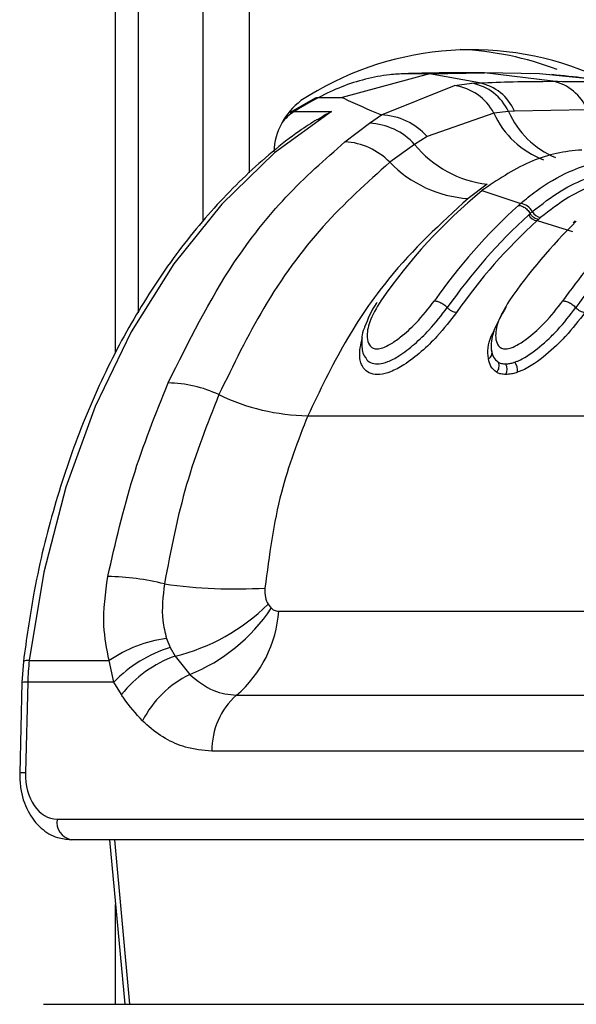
# Paper-space layout 'In-Ground Anchor' of a CAD drawing. Header units: millimetres. Extents: x 1591 to 17407, y 414 to 16227.
# Tile 46 of 67: x 12176 to 12210, y 5145 to 5205. Entities that reach past the tile are written whole.
import ezdxf

# ---------------------------------------------------------------- set-up
doc = ezdxf.new("R2010")
doc.units = ezdxf.units.MM

psp = doc.layouts.new('In-Ground Anchor')

# ---------------------------------------------------------------- linework, layer by layer
at = {"color": 8, "linetype": 'Continuous', "lineweight": 25, "ltscale": 2}
for p, q in [((12181.606, 5184.523), (12181.606, 5698.11)), ((12186.911, 5192.471), (12186.911, 5698.11)), ((12189.702, 5698.11), (12189.702, 5195.414)), ((12196.542, 5185.423), (12196.585, 5185.438)), ((12181.536, 5155.069), (12182.454, 5145.11)), ((12181.606, 5145.11), (12181.606, 5151.146))]:
    psp.add_line(p, q, dxfattribs=at)
at = {"color": 7, "linetype": 'Continuous', "lineweight": 25, "ltscale": 2}
for p, q in [((12182.99, 5186.934), (12182.99, 5698.11)), ((12200.606, 5201.401), (12195.319, 5199.968)), ((12200.606, 5201.401), (12199.13, 5201.401)), ((12200.606, 5201.401), (12203.942, 5201.455)), ((12203.635, 5200.848), (12200.606, 5201.401)), ((12203.942, 5201.455), (12202.466, 5201.455)), ((12208.072, 5200.944), (12203.942, 5201.455)), ((12207.278, 5201.401), (12203.942, 5201.455)), ((12212.514, 5200.848), (12207.278, 5201.401)), ((12202.132, 5200.687), (12203.18, 5200.822)), ((12203.18, 5200.822), (12203.635, 5200.848)), ((12197.697, 5198.906), (12202.132, 5200.687)), ((12193.693, 5199.919), (12192.18, 5199.048)), ((12193.905, 5199.968), (12195.319, 5199.968)), ((12192.423, 5199.113), (12194.685, 5199.113)), ((12204.516, 5199.019), (12200.476, 5197.603)), ((12205.397, 5199.11), (12204.516, 5199.019)), ((12205.759, 5199.131), (12205.397, 5199.11)), ((12210.156, 5199.226), (12205.759, 5199.131)), ((12195.496, 5197.288), (12196.984, 5198.411)), ((12196.984, 5198.411), (12197.697, 5198.906)), ((12200.476, 5197.603), (12199.712, 5197.129)), ((12199.712, 5197.129), (12198.211, 5196.043)), ((12204.111, 5194.716), (12202.949, 5193.853)), ((12203.94, 5194.447), (12203.791, 5194.329)), ((12203.791, 5194.329), (12206.133, 5193.555)), ((12206.709, 5192.945), (12206.839, 5193.059)), ((12206.619, 5192.865), (12206.709, 5192.945)), ((12207.212, 5192.59), (12207.126, 5192.514)), ((12207.126, 5192.514), (12209.269, 5191.852)), ((12207.339, 5192.701), (12207.212, 5192.59)), ((12209.428, 5192.507), (12209.303, 5192.388)), ((12193.242, 5180.712), (12232.487, 5180.712)), ((12190.839, 5169.308), (12191.028, 5169.073)), ((12191.485, 5168.894), (12217.758, 5168.894)), ((12184.683, 5167.244), (12184.906, 5166.698)), ((12184.906, 5166.698), (12185.211, 5166.173)), ((12176.023, 5165.844), (12175.933, 5164.586)), ((12176.378, 5165.901), (12181.217, 5165.901)), ((12181.505, 5164.598), (12181.217, 5165.901)), ((12185.211, 5166.173), (12186.093, 5165.063)), ((12175.933, 5164.586), (12175.798, 5159.099)), ((12176.285, 5164.598), (12176.15, 5159.111)), ((12181.505, 5164.598), (12176.285, 5164.598)), ((12181.955, 5163.842), (12181.505, 5164.598)), ((12188.932, 5163.813), (12215.204, 5163.813)), ((12213.713, 5160.426), (12187.44, 5160.426)), ((12178.06, 5156.311), (12213.045, 5156.311)), ((12213.893, 5155.069), (12178.908, 5155.069)), ((12181.244, 5155.069), (12182.163, 5145.11)), ((12177.234, 5145.11), (12215.701, 5145.11))]:
    psp.add_line(p, q, dxfattribs=at)
at = {"color": 7, "linetype": 'Continuous', "lineweight": 25, "ltscale": 2, "flags": 128}
psp.add_lwpolyline([(12194.685, 5199.113), (12191.237, 5196.608), (12188.034, 5193.519), (12185.126, 5189.893), (12182.557, 5185.786), (12180.368, 5181.262), (12178.591, 5176.389), (12177.254, 5171.242), (12176.378, 5165.901)], dxfattribs=at)
at = {"color": 8, "linetype": 'Continuous', "lineweight": 25, "ltscale": 2, "flags": 128}
psp.add_lwpolyline([(12192.18, 5199.048), (12192.29, 5199.096), (12192.423, 5199.113)], dxfattribs=at)
at = {"color": 7, "linetype": 'Continuous', "lineweight": 25, "ltscale": 4}
for centre, radius, start, end in [((12203.146, 5184.028), 18.822, 67.79492, 123.2291), ((12201.686, 5184.214), 18.666, 69.09836, 87.60538), ((12202.643, 5197.835), 3.035, 24.85024, 79.8093), ((12203.072, 5197.98), 2.923, 23.19094, 78.89496), ((12207.527, 5198.16), 2.837, 22.07864, 78.91778), ((12201.664, 5197.48), 3.241, 28.35479, 81.69347), ((12195.342, 5196.445), 4.168, 127.02998, 176.73684), ((12206.653, 5176.127), 27.035, 118.13484, 121.76151), ((12196.786, 5194.445), 3.97, 42.52117, 87.13472), ((12197.556, 5194.992), 3.917, 41.80087, 87.95037), ((12195.239, 5193.143), 4.153, 44.28956, 86.44727), ((12204.843, 5201.269), 6.593, 218.89777, 263.62024), ((12203.415, 5201.081), 7.243, 224.07466, 266.30697), ((12224.851, 5168.796), 33.097, 129.51615, 145.24343), ((12228.672, 5168.325), 33.833, 132.07533, 145.13693), ((12206.009, 5192.63), 0.934, 27.33064, 82.41099), ((12207.43, 5193.357), 0.662, 206.745, 262.05742), ((12229.109, 5168.147), 33.418, 132.29769, 145.12895), ((12229.385, 5168.05), 33.074, 132.2972, 145.12896), ((12233.788, 5167.849), 34.59, 134.59506, 145.04954), ((12207.212, 5193.179), 0.671, 207.90557, 262.64898), ((12237.566, 5167.437), 35.257, 136.75999, 144.98983), ((12237.938, 5167.312), 34.757, 136.7602, 144.99029), ((12204.029, 5184.507), 0.372, 294.0375, 25.31581), ((12204.291, 5183.723), 0.536, 315.40699, 26.09202), ((12204.653, 5183.511), 0.66, 332.56556, 30.51149), ((12205.071, 5183.446), 0.871, 353.0726, 35.71847), ((12184.693, 5175.263), 7.435, 64.75161, 89.3096), ((12193.476, 5193.67), 12.96, 244.34275, 268.96304), ((12180.784, 5155.182), 15.815, 76.18425, 88.72701), ((12188.836, 5200.571), 30.334, 261.89672, 273.42928), ((12182.371, 5177.889), 12.056, 283.62341, 314.61953), ((12182.182, 5174.918), 10.603, 291.64798, 326.54703), ((12184.138, 5169.404), 7.365, 310.61149, 356.02455), ((12185.762, 5159.311), 8.005, 97.75036, 124.59811), ((12187.271, 5159.065), 7.991, 107.22087, 136.18259), ((12190.309, 5164.254), 14.028, 173.25563, 178.59275), ((12187.712, 5159.24), 7.37, 109.83921, 141.36336), ((12188.869, 5159.376), 6.329, 116.01477, 152.84655), ((12191.824, 5160.517), 4.385, 131.26946, 181.18672), ((12179.13, 5156.131), 1.085, 170.46338, 258.19133)]:
    psp.add_arc(centre, radius, start, end, dxfattribs=at)
at = {"color": 8, "linetype": 'Continuous', "lineweight": 25, "ltscale": 4}
for centre, radius, start, end in [((12194.034, 5196.585), 2.998, 122.50922, 141.82316), ((12209.354, 5201.17), 5.295, 203.96712, 249.73543), ((12210.354, 5201.334), 5.433, 204.16423, 247.01277), ((12176.278, 5165.388), 0.523, 79.03917, 119.24618), ((12176.183, 5162.474), 2.126, 87.25431, 96.74556), ((12176.047, 5156.998), 2.115, 87.22003, 96.76038)]:
    psp.add_arc(centre, radius, start, end, dxfattribs=at)
at = {"color": 7, "linetype": 'Continuous', "lineweight": 25, "ltscale": 4}
psp.add_ellipse((12178.129, 5159.111), major_axis=(0.138, 2.798), ratio=0.706247, start_param=1.605618, end_param=3.176414, dxfattribs=at)
at = {"color": 7, "linetype": 'Continuous', "lineweight": 25, "ltscale": 2}
for points, knots in [([(12199.13, 5201.401), (12198.818, 5201.384), (12198.015, 5201.34), (12196.73, 5201.094), (12195.292, 5200.649), (12194.366, 5200.194), (12193.905, 5199.968)], [0, 0, 0, 0, 0.175309, 0.450827, 0.726123, 1, 1, 1, 1]), ([(12202.466, 5201.455), (12202.185, 5201.454), (12201.623, 5201.453), (12200.78, 5201.442), (12199.949, 5201.426), (12199.399, 5201.409), (12199.13, 5201.401)], [0, 0, 0, 0, 0.252701, 0.505403, 0.758105, 1, 1, 1, 1]), ([(12203.635, 5200.848), (12204.313, 5200.874), (12205.791, 5200.931), (12207.271, 5200.939), (12208.072, 5200.944)], [0, 0, 0, 0, 0.458483, 1, 1, 1, 1]), ([(12213.027, 5200.814), (12212.704, 5200.85), (12211.089, 5201.03), (12209.389, 5201.205), (12208.029, 5201.345)], [0, 0, 0, 0, 0.200298, 1, 1, 1, 1]), ([(12208.072, 5200.944), (12208.874, 5200.939), (12210.354, 5200.931), (12211.835, 5200.874), (12212.514, 5200.848)], [0, 0, 0, 0, 0.541517, 1, 1, 1, 1]), ([(12193.684, 5199.914), (12193.684, 5199.914), (12193.74, 5199.965), (12193.823, 5199.966), (12193.905, 5199.968)], [0, 0, 0, 0, 0.007436, 1, 1, 1, 1]), ([(12195.319, 5199.968), (12195.356, 5199.95), (12196.084, 5199.602), (12196.911, 5199.245), (12197.697, 5198.906)], [0, 0, 0, 0, 0.05035, 1, 1, 1, 1]), ([(12193.824, 5198.614), (12194.097, 5198.8), (12194.374, 5198.99), (12194.68, 5199.111), (12194.685, 5199.113)], [0, 0, 0, 0, 0.981574, 1, 1, 1, 1]), ([(12193.81, 5198.639), (12193.452, 5198.407), (12191.946, 5197.431), (12189.442, 5195.308), (12186.432, 5192.094), (12183.725, 5188.383), (12181.352, 5184.248), (12179.349, 5179.745), (12177.752, 5174.938), (12176.637, 5170.275), (12176.21, 5167.193), (12176.023, 5165.844)], [0, 0, 0, 0, 0.038526, 0.161568, 0.284864, 0.408418, 0.532131, 0.655925, 0.779745, 0.903563, 1, 1, 1, 1]), ([(12184.783, 5182.698), (12186.038, 5185.211), (12188.105, 5189.352), (12191.867, 5194.088), (12194.279, 5196.214), (12195.496, 5197.288)], [0, 0, 0, 0, 0.4332695, 0.7139092, 1, 1, 1, 1]), ([(12209.838, 5196.783), (12209.832, 5196.783), (12208.818, 5196.724), (12206.75, 5196.306), (12204.885, 5195.073), (12203.94, 5194.447)], [0, 0, 0, 0, 0.002812, 0.494133, 1, 1, 1, 1]), ([(12198.211, 5196.043), (12196.833, 5194.81), (12194.037, 5192.311), (12190.543, 5187.513), (12188.73, 5183.774), (12187.865, 5181.988)], [0, 0, 0, 0, 0.336899, 0.683336, 1, 1, 1, 1]), ([(12206.133, 5193.555), (12206.44, 5193.809), (12207.378, 5194.586), (12209.331, 5195.703), (12211.176, 5196.23), (12212.305, 5196.327), (12212.427, 5196.338)], [0, 0, 0, 0, 0.160385, 0.490153, 0.944735, 1, 1, 1, 1]), ([(12206.839, 5193.059), (12207.414, 5193.509), (12208.486, 5194.35), (12210.328, 5195.214), (12211.77, 5195.596), (12212.66, 5195.677), (12212.844, 5195.694)], [0, 0, 0, 0, 0.3102442, 0.5782416, 0.9131436, 1, 1, 1, 1]), ([(12213.179, 5195.236), (12213.001, 5195.221), (12212.136, 5195.147), (12210.735, 5194.782), (12208.944, 5193.951), (12207.899, 5193.137), (12207.339, 5192.701)], [0, 0, 0, 0, 0.08676, 0.421462, 0.689499, 1, 1, 1, 1]), ([(12202.949, 5193.853), (12201.287, 5192.331), (12198.561, 5189.833), (12195.404, 5185.202), (12193.967, 5182.218), (12193.242, 5180.712)], [0, 0, 0, 0, 0.435994, 0.71534, 1, 1, 1, 1]), ([(12206, 5193.438), (12206.001, 5193.438), (12206.044, 5193.478), (12206.089, 5193.517), (12206.133, 5193.555)], [0, 0, 0, 0, 0.0094564, 1, 1, 1, 1]), ([(12206, 5193.438), (12206.069, 5193.429), (12206.207, 5193.411), (12206.433, 5193.273), (12206.604, 5193.105), (12206.681, 5192.987), (12206.709, 5192.945)], [0, 0, 0, 0, 0.281339, 0.561536, 0.840538, 1, 1, 1, 1]), ([(12207.212, 5192.591), (12207.169, 5192.596), (12207.082, 5192.606), (12206.939, 5192.685), (12206.805, 5192.8), (12206.74, 5192.896), (12206.708, 5192.944)], [0, 0, 0, 0, 0.250018, 0.500026, 0.750002, 1, 1, 1, 1]), ([(12197.438, 5187.57), (12197.422, 5187.549), (12197.073, 5187.085), (12196.876, 5186.563), (12196.687, 5186.064)], [0, 0, 0, 0, 0.044775, 1, 1, 1, 1]), ([(12196.744, 5184.248), (12196.751, 5184.22), (12196.794, 5184.069), (12197.032, 5183.913), (12197.328, 5183.839), (12197.679, 5183.857), (12198.12, 5183.972), (12198.87, 5184.373), (12199.728, 5185.042), (12200.764, 5186.045), (12201.341, 5186.796), (12201.692, 5187.253)], [0, 0, 0, 0, 0.020037, 0.109525, 0.195006, 0.216464, 0.305531, 0.414982, 0.57665, 0.742895, 1, 1, 1, 1]), ([(12197.658, 5187.664), (12197.402, 5187.236), (12196.945, 5186.473), (12196.792, 5185.548), (12196.918, 5185.019), (12197.156, 5184.792), (12197.445, 5184.738), (12197.81, 5184.818), (12198.292, 5185.054), (12198.992, 5185.55), (12199.969, 5186.448), (12200.559, 5187.211), (12200.911, 5187.664)], [0, 0, 0, 0, 0.181495, 0.323764, 0.40883, 0.462284, 0.504169, 0.545966, 0.600529, 0.677267, 0.807826, 1, 1, 1, 1]), ([(12200.911, 5187.664), (12200.981, 5187.657), (12201.121, 5187.642), (12201.367, 5187.528), (12201.563, 5187.388), (12201.657, 5187.289), (12201.692, 5187.253)], [0, 0, 0, 0, 0.279643, 0.559277, 0.838897, 1, 1, 1, 1]), ([(12202.249, 5186.959), (12202.205, 5186.963), (12202.116, 5186.972), (12201.961, 5187.038), (12201.81, 5187.133), (12201.731, 5187.213), (12201.692, 5187.253)], [0, 0, 0, 0, 0.249994, 0.499991, 0.750014, 1, 1, 1, 1]), ([(12205.241, 5187.253), (12204.972, 5186.805), (12204.477, 5185.98), (12204.321, 5185.105), (12204.359, 5184.725), (12204.365, 5184.666)], [0, 0, 0, 0, 0.500692, 0.922782, 1, 1, 1, 1]), ([(12205.437, 5187.664), (12205.18, 5187.236), (12204.723, 5186.473), (12204.57, 5185.548), (12204.696, 5185.019), (12204.934, 5184.792), (12205.224, 5184.738), (12205.588, 5184.818), (12206.071, 5185.054), (12206.771, 5185.551), (12207.747, 5186.449), (12208.338, 5187.211), (12208.689, 5187.664)], [0, 0, 0, 0, 0.181551, 0.323795, 0.408852, 0.462296, 0.504186, 0.545984, 0.600557, 0.677304, 0.807905, 1, 1, 1, 1]), ([(12205.778, 5183.954), (12205.837, 5183.977), (12206.126, 5184.085), (12206.862, 5184.51), (12207.67, 5185.194), (12208.638, 5186.167), (12209.12, 5186.797), (12209.47, 5187.253)], [0, 0, 0, 0, 0.041436, 0.201294, 0.499179, 0.637272, 1, 1, 1, 1]), ([(12208.689, 5187.664), (12208.759, 5187.657), (12208.9, 5187.642), (12209.145, 5187.528), (12209.342, 5187.388), (12209.436, 5187.289), (12209.47, 5187.253)], [0, 0, 0, 0, 0.279643, 0.559277, 0.838897, 1, 1, 1, 1]), ([(12210.027, 5186.959), (12209.983, 5186.963), (12209.894, 5186.972), (12209.739, 5187.038), (12209.588, 5187.133), (12209.509, 5187.213), (12209.47, 5187.253)], [0, 0, 0, 0, 0.249993, 0.499988, 0.750023, 1, 1, 1, 1]), ([(12202.249, 5186.959), (12201.875, 5186.471), (12201.255, 5185.664), (12200.13, 5184.573), (12199.167, 5183.823), (12198.291, 5183.358), (12197.755, 5183.219), (12197.316, 5183.198), (12196.935, 5183.279), (12196.535, 5183.629), (12196.301, 5184.337), (12196.454, 5185.023), (12196.542, 5185.423)], [0, 0, 0, 0, 0.180877, 0.299274, 0.418536, 0.504075, 0.577303, 0.595203, 0.666075, 0.737402, 0.846796, 1, 1, 1, 1]), ([(12210.027, 5186.959), (12209.654, 5186.472), (12209.138, 5185.797), (12208.089, 5184.741), (12207.184, 5183.977), (12206.349, 5183.497), (12206.007, 5183.368), (12205.935, 5183.341)], [0, 0, 0, 0, 0.3508186, 0.4854248, 0.7839893, 0.9541986, 1, 1, 1, 1]), ([(12196.687, 5186.064), (12196.674, 5186.038), (12196.494, 5185.678), (12196.51, 5185.086), (12196.547, 5184.453), (12196.727, 5184.243), (12196.735, 5184.234)], [0, 0, 0, 0, 0.042036, 0.589559, 0.981502, 1, 1, 1, 1]), ([(12204.18, 5184.168), (12204.18, 5184.172), (12204.12, 5184.579), (12204.14, 5185.16), (12204.467, 5185.751), (12204.529, 5185.862)], [0, 0, 0, 0, 0.008133, 0.813203, 1, 1, 1, 1]), ([(12204.673, 5183.347), (12204.544, 5183.453), (12204.291, 5183.661), (12204.217, 5184.002), (12204.18, 5184.168)], [0, 0, 0, 0, 0.511872, 1, 1, 1, 1]), ([(12204.365, 5184.666), (12204.395, 5184.52), (12204.454, 5184.228), (12204.666, 5184.049), (12204.772, 5183.959)], [0, 0, 0, 0, 0.500359, 1, 1, 1, 1]), ([(12204.772, 5183.959), (12204.787, 5183.951), (12204.85, 5183.915), (12204.99, 5183.861), (12205.139, 5183.852), (12205.222, 5183.847)], [0, 0, 0, 0, 0.1213, 0.507471, 1, 1, 1, 1]), ([(12205.222, 5183.847), (12205.309, 5183.852), (12205.466, 5183.862), (12205.659, 5183.914), (12205.758, 5183.947), (12205.778, 5183.954)], [0, 0, 0, 0, 0.492804, 0.897017, 1, 1, 1, 1]), ([(12205.239, 5183.207), (12205.134, 5183.214), (12204.947, 5183.226), (12204.77, 5183.292), (12204.691, 5183.336), (12204.673, 5183.347)], [0, 0, 0, 0, 0.4965596, 0.8808075, 1, 1, 1, 1]), ([(12205.935, 5183.341), (12205.91, 5183.333), (12205.787, 5183.291), (12205.546, 5183.226), (12205.349, 5183.214), (12205.239, 5183.207)], [0, 0, 0, 0, 0.101108, 0.503387, 1, 1, 1, 1]), ([(12181.135, 5170.993), (12181.601, 5173.021), (12182.542, 5177.12), (12184.031, 5180.825), (12184.783, 5182.698)], [0, 0, 0, 0, 0.4946031, 1, 1, 1, 1]), ([(12187.865, 5181.988), (12187.158, 5180.208), (12185.727, 5176.6), (12184.953, 5172.578), (12184.561, 5170.54)], [0, 0, 0, 0, 0.493294, 1, 1, 1, 1]), ([(12193.242, 5180.712), (12192.653, 5179.194), (12191.387, 5175.93), (12190.907, 5172.256), (12190.651, 5170.291)], [0, 0, 0, 0, 0.4651, 1, 1, 1, 1]), ([(12181.217, 5165.901), (12181.077, 5166.597), (12180.748, 5168.227), (12180.994, 5169.985), (12181.135, 5170.993)], [0, 0, 0, 0, 0.426607, 1, 1, 1, 1]), ([(12184.561, 5170.54), (12184.474, 5169.787), (12184.341, 5168.637), (12184.595, 5167.601), (12184.683, 5167.244)], [0, 0, 0, 0, 0.655203, 1, 1, 1, 1]), ([(12190.651, 5170.291), (12190.646, 5170.091), (12190.637, 5169.722), (12190.776, 5169.438), (12190.839, 5169.308)], [0, 0, 0, 0, 0.543549, 1, 1, 1, 1]), ([(12191.028, 5169.073), (12191.051, 5169.054), (12191.142, 5168.975), (12191.298, 5168.906), (12191.435, 5168.897), (12191.485, 5168.894)], [0, 0, 0, 0, 0.17002, 0.69598, 1, 1, 1, 1]), ([(12186.093, 5165.063), (12186.563, 5164.679), (12187.437, 5163.963), (12188.459, 5163.861), (12188.932, 5163.813)], [0, 0, 0, 0, 0.537045, 1, 1, 1, 1]), ([(12183.238, 5162.264), (12182.841, 5162.695), (12182.39, 5163.185), (12182.003, 5163.77), (12181.955, 5163.842)], [0, 0, 0, 0, 0.878051, 1, 1, 1, 1]), ([(12187.44, 5160.426), (12186.899, 5160.475), (12185.51, 5160.601), (12184.105, 5161.442), (12183.325, 5162.182), (12183.238, 5162.264)], [0, 0, 0, 0, 0.361896, 0.929068, 1, 1, 1, 1]), ([(12175.798, 5159.099), (12175.806, 5158.804), (12175.827, 5157.993), (12176.226, 5156.781), (12177.023, 5155.74), (12177.974, 5155.159), (12178.629, 5155.096), (12178.908, 5155.069)], [0, 0, 0, 0, 0.145725, 0.400687, 0.632996, 0.843547, 1, 1, 1, 1])]:
    psp.add_open_spline(points, degree=3, knots=knots, dxfattribs=at)

doc.saveas('drawing.dxf')
